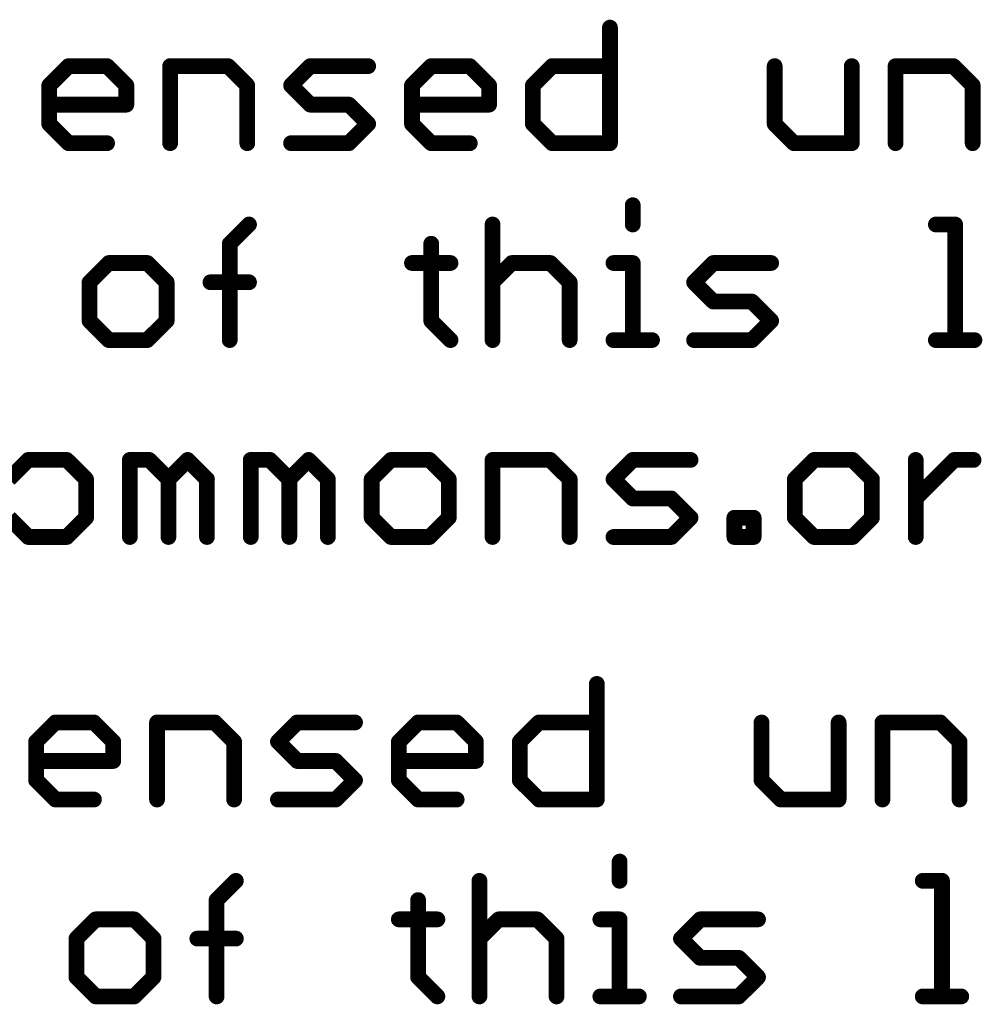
# Model space of a CAD drawing. Extents: x -13 to 79, y -40 to 78.
# Tile 6 of 96: x 4 to 13, y -31 to -21. Entities that reach past the tile are written whole.
import ezdxf

# ---------------------------------------------------------------- set-up
doc = ezdxf.new("R2010")
doc.units = 0
doc.layers.add('1', color=22, linetype='CONTINUOUS')

msp = doc.modelspace()

# ---------------------------------------------------------------- linework, layer by layer
at = {"layer": '1', "const_width": 0.1524}
for points in [[(9.4338, -21.4112), (9.4338, -22.5298)], [(4.0106, -21.9705), (4.197, -21.7841)], [(4.197, -21.7841), (4.5698, -21.7841)], [(4.5698, -21.7841), (4.7563, -21.9705)], [(5.1799, -22.5298), (5.1799, -21.7841)], [(5.1799, -21.7841), (5.7392, -21.7841)], [(5.7392, -21.7841), (5.9257, -21.9705)], [(6.3493, -21.9705), (6.5358, -21.7841)], [(6.5358, -21.7841), (7.095, -21.7841)], [(7.5187, -21.9705), (7.7052, -21.7841)], [(7.7052, -21.7841), (8.078, -21.7841)], [(8.078, -21.7841), (8.2644, -21.9705)], [(8.6881, -21.9705), (8.8746, -21.7841)], [(8.8746, -21.7841), (9.4338, -21.7841)], [(11.0269, -21.7841), (11.0269, -22.3434)], [(11.7726, -22.5298), (11.7726, -21.7841)], [(12.1963, -22.5298), (12.1963, -21.7841)], [(12.1963, -21.7841), (12.7556, -21.7841)], [(12.7556, -21.7841), (12.942, -21.9705)], [(4.0106, -22.3434), (4.0106, -21.9705)], [(4.7563, -21.9705), (4.7563, -22.157)], [(5.9257, -21.9705), (5.9257, -22.5298)], [(6.5358, -22.157), (6.3493, -21.9705)], [(7.5187, -22.3434), (7.5187, -21.9705)], [(8.2644, -21.9705), (8.2644, -22.157)], [(8.6881, -22.3434), (8.6881, -21.9705)], [(12.942, -21.9705), (12.942, -22.5298)], [(4.7563, -22.157), (4.0106, -22.157)], [(6.9086, -22.157), (6.5358, -22.157)], [(7.095, -22.3434), (6.9086, -22.157)], [(8.2644, -22.157), (7.5187, -22.157)], [(4.197, -22.5298), (4.0106, -22.3434)], [(6.9086, -22.5298), (7.095, -22.3434)], [(7.7052, -22.5298), (7.5187, -22.3434)], [(8.8746, -22.5298), (8.6881, -22.3434)], [(11.0269, -22.3434), (11.2134, -22.5298)], [(4.5698, -22.5298), (4.197, -22.5298)], [(6.3493, -22.5298), (6.9086, -22.5298)], [(8.078, -22.5298), (7.7052, -22.5298)], [(9.4338, -22.5298), (8.8746, -22.5298)], [(11.2134, -22.5298), (11.7726, -22.5298)], [(9.6542, -23.1298), (9.6542, -23.3162)], [(5.7562, -23.5027), (5.9426, -23.3162)], [(8.2983, -23.3162), (8.2983, -24.4348)], [(12.5861, -23.3162), (12.7726, -23.3162)], [(12.7726, -23.3162), (12.7726, -24.4348)], [(5.7562, -24.4348), (5.7562, -23.5027)], [(7.7052, -23.5027), (7.7052, -24.2484)], [(4.5868, -23.6891), (4.4004, -23.8755)], [(4.9596, -23.6891), (4.5868, -23.6891)], [(5.1461, -23.8755), (4.9596, -23.6891)], [(7.5187, -23.6891), (7.8916, -23.6891)], [(8.2983, -23.8755), (8.4848, -23.6891)], [(8.4848, -23.6891), (8.8576, -23.6891)], [(8.8576, -23.6891), (9.044, -23.8755)], [(9.4677, -23.6891), (9.6542, -23.6891)], [(9.6542, -23.6891), (9.6542, -24.4348)], [(10.2473, -23.8755), (10.4338, -23.6891)], [(10.4338, -23.6891), (10.993, -23.6891)], [(4.4004, -23.8755), (4.4004, -24.2484)], [(5.1461, -24.2484), (5.1461, -23.8755)], [(5.5697, -23.8755), (5.9426, -23.8755)], [(9.044, -23.8755), (9.044, -24.4348)], [(10.4338, -24.0619), (10.2473, -23.8755)], [(10.8066, -24.0619), (10.4338, -24.0619)], [(10.993, -24.2484), (10.8066, -24.0619)], [(4.4004, -24.2484), (4.5868, -24.4348)], [(4.9596, -24.4348), (5.1461, -24.2484)], [(7.7052, -24.2484), (7.8916, -24.4348)], [(10.8066, -24.4348), (10.993, -24.2484)], [(4.5868, -24.4348), (4.9596, -24.4348)], [(9.4677, -24.4348), (9.8406, -24.4348)], [(10.2473, -24.4348), (10.8066, -24.4348)], [(12.5861, -24.4348), (12.959, -24.4348)], [(3.8072, -25.5941), (3.6208, -25.7805)], [(4.18, -25.5941), (3.8072, -25.5941)], [(4.3665, -25.7805), (4.18, -25.5941)], [(4.7901, -26.3398), (4.7901, -25.5941)], [(4.7901, -25.5941), (4.9766, -25.5941)], [(4.9766, -25.5941), (5.163, -25.7805)], [(5.163, -25.7805), (5.3494, -25.5941)], [(5.3494, -25.5941), (5.5358, -25.7805)], [(5.9595, -26.3398), (5.9595, -25.5941)], [(5.9595, -25.5941), (6.146, -25.5941)], [(6.146, -25.5941), (6.3324, -25.7805)], [(6.3324, -25.7805), (6.5188, -25.5941)], [(6.5188, -25.5941), (6.7052, -25.7805)], [(7.3154, -25.5941), (7.1289, -25.7805)], [(7.6882, -25.5941), (7.3154, -25.5941)], [(7.8746, -25.7805), (7.6882, -25.5941)], [(8.2983, -26.3398), (8.2983, -25.5941)], [(8.2983, -25.5941), (8.8576, -25.5941)], [(8.8576, -25.5941), (9.044, -25.7805)], [(9.4677, -25.7805), (9.6542, -25.5941)], [(9.6542, -25.5941), (10.2134, -25.5941)], [(11.4083, -25.5941), (11.2218, -25.7805)], [(11.7811, -25.5941), (11.4083, -25.5941)], [(11.9675, -25.7805), (11.7811, -25.5941)], [(12.3912, -26.3398), (12.3912, -25.5941)], [(12.3912, -25.967), (12.7641, -25.5941)], [(12.7641, -25.5941), (12.9505, -25.5941)], [(4.3665, -26.1534), (4.3665, -25.7805)], [(5.163, -25.7805), (5.163, -26.3398)], [(5.5358, -25.7805), (5.5358, -26.3398)], [(6.3324, -25.7805), (6.3324, -26.3398)], [(6.7052, -25.7805), (6.7052, -26.3398)], [(7.1289, -25.7805), (7.1289, -26.1534)], [(7.8746, -26.1534), (7.8746, -25.7805)], [(9.044, -25.7805), (9.044, -26.3398)], [(9.6542, -25.967), (9.4677, -25.7805)], [(11.2218, -25.7805), (11.2218, -26.1534)], [(11.9675, -26.1534), (11.9675, -25.7805)], [(10.027, -25.967), (9.6542, -25.967)], [(10.2134, -26.1534), (10.027, -25.967)], [(3.6208, -26.1534), (3.8072, -26.3398)], [(4.18, -26.3398), (4.3665, -26.1534)], [(7.1289, -26.1534), (7.3154, -26.3398)], [(7.6882, -26.3398), (7.8746, -26.1534)], [(10.027, -26.3398), (10.2134, -26.1534)], [(10.6371, -26.3398), (10.6371, -26.1534)], [(10.6371, -26.1534), (10.8236, -26.1534)], [(10.8236, -26.1534), (10.8236, -26.3398)], [(11.2218, -26.1534), (11.4083, -26.3398)], [(11.7811, -26.3398), (11.9675, -26.1534)], [(3.8072, -26.3398), (4.18, -26.3398)], [(7.3154, -26.3398), (7.6882, -26.3398)], [(9.4677, -26.3398), (10.027, -26.3398)], [(10.8236, -26.3398), (10.6371, -26.3398)], [(11.4083, -26.3398), (11.7811, -26.3398)], [(9.3068, -27.7612), (9.3068, -28.8798)], [(3.8836, -28.3205), (4.07, -28.1341)], [(4.07, -28.1341), (4.4428, -28.1341)], [(4.4428, -28.1341), (4.6293, -28.3205)], [(5.0529, -28.8798), (5.0529, -28.1341)], [(5.0529, -28.1341), (5.6122, -28.1341)], [(5.6122, -28.1341), (5.7987, -28.3205)], [(6.2223, -28.3205), (6.4088, -28.1341)], [(6.4088, -28.1341), (6.968, -28.1341)], [(7.3917, -28.3205), (7.5782, -28.1341)], [(7.5782, -28.1341), (7.951, -28.1341)], [(7.951, -28.1341), (8.1374, -28.3205)], [(8.5611, -28.3205), (8.7476, -28.1341)], [(8.7476, -28.1341), (9.3068, -28.1341)], [(10.8999, -28.1341), (10.8999, -28.6934)], [(11.6456, -28.8798), (11.6456, -28.1341)], [(12.0693, -28.8798), (12.0693, -28.1341)], [(12.0693, -28.1341), (12.6286, -28.1341)], [(12.6286, -28.1341), (12.815, -28.3205)], [(3.8836, -28.6934), (3.8836, -28.3205)], [(4.6293, -28.3205), (4.6293, -28.5069)], [(5.7987, -28.3205), (5.7987, -28.8798)], [(6.4088, -28.5069), (6.2223, -28.3205)], [(7.3917, -28.6934), (7.3917, -28.3205)], [(8.1374, -28.3205), (8.1374, -28.5069)], [(8.5611, -28.6934), (8.5611, -28.3205)], [(12.815, -28.3205), (12.815, -28.8798)], [(4.6293, -28.5069), (3.8836, -28.5069)], [(6.7816, -28.5069), (6.4088, -28.5069)], [(6.968, -28.6934), (6.7816, -28.5069)], [(8.1374, -28.5069), (7.3917, -28.5069)], [(4.07, -28.8798), (3.8836, -28.6934)], [(6.7816, -28.8798), (6.968, -28.6934)], [(7.5782, -28.8798), (7.3917, -28.6934)], [(8.7476, -28.8798), (8.5611, -28.6934)], [(10.8999, -28.6934), (11.0864, -28.8798)], [(4.4428, -28.8798), (4.07, -28.8798)], [(6.2223, -28.8798), (6.7816, -28.8798)], [(7.951, -28.8798), (7.5782, -28.8798)], [(9.3068, -28.8798), (8.7476, -28.8798)], [(11.0864, -28.8798), (11.6456, -28.8798)], [(9.5272, -29.4798), (9.5272, -29.6662)], [(5.6292, -29.8527), (5.8156, -29.6662)], [(8.1713, -29.6662), (8.1713, -30.7848)], [(12.4591, -29.6662), (12.6456, -29.6662)], [(12.6456, -29.6662), (12.6456, -30.7848)], [(5.6292, -30.7848), (5.6292, -29.8527)], [(7.5782, -29.8527), (7.5782, -30.5984)], [(4.4598, -30.0391), (4.2734, -30.2255)], [(4.8326, -30.0391), (4.4598, -30.0391)], [(5.0191, -30.2255), (4.8326, -30.0391)], [(7.3917, -30.0391), (7.7646, -30.0391)], [(8.1713, -30.2255), (8.3578, -30.0391)], [(8.3578, -30.0391), (8.7306, -30.0391)], [(8.7306, -30.0391), (8.917, -30.2255)], [(9.3407, -30.0391), (9.5272, -30.0391)], [(9.5272, -30.0391), (9.5272, -30.7848)], [(10.1203, -30.2255), (10.3068, -30.0391)], [(10.3068, -30.0391), (10.866, -30.0391)], [(4.2734, -30.2255), (4.2734, -30.5984)], [(5.0191, -30.5984), (5.0191, -30.2255)], [(5.4428, -30.2255), (5.8156, -30.2255)], [(8.917, -30.2255), (8.917, -30.7848)], [(10.3068, -30.412), (10.1203, -30.2255)], [(10.6796, -30.412), (10.3068, -30.412)], [(10.866, -30.5984), (10.6796, -30.412)], [(4.2734, -30.5984), (4.4598, -30.7848)], [(4.8326, -30.7848), (5.0191, -30.5984)], [(7.5782, -30.5984), (7.7646, -30.7848)], [(10.6796, -30.7848), (10.866, -30.5984)], [(4.4598, -30.7848), (4.8326, -30.7848)], [(9.3407, -30.7848), (9.7136, -30.7848)], [(10.1203, -30.7848), (10.6796, -30.7848)], [(12.4591, -30.7848), (12.832, -30.7848)]]:
    msp.add_lwpolyline(points, dxfattribs=at)
at = {"layer": '1', "const_width": 0.0762}
for points in [[(9.4719, -21.4112, 1), (9.3957, -21.4112)], [(4.197, -21.746, 1), (4.197, -21.8222)], [(4.2239, -21.811, 1), (4.17, -21.7572)], [(4.5968, -21.7572, 1), (4.5429, -21.811)], [(4.5698, -21.8222, 1), (4.5698, -21.746)], [(5.218, -21.7841, 1), (5.1418, -21.7841)], [(5.1799, -21.746, 1), (5.1799, -21.8222)], [(5.7662, -21.7572, 1), (5.7123, -21.811)], [(5.7392, -21.8222, 1), (5.7392, -21.746)], [(6.5358, -21.746, 1), (6.5358, -21.8222)], [(6.5627, -21.811, 1), (6.5088, -21.7572)], [(7.095, -21.8222, 1), (7.095, -21.746)], [(7.7052, -21.746, 1), (7.7052, -21.8222)], [(7.7321, -21.811, 1), (7.6782, -21.7572)], [(8.105, -21.7572, 1), (8.0511, -21.811)], [(8.078, -21.8222, 1), (8.078, -21.746)], [(8.8746, -21.746, 1), (8.8746, -21.8222)], [(8.9015, -21.811, 1), (8.8476, -21.7572)], [(9.4338, -21.8222, 1), (9.4338, -21.746)], [(11.065, -21.7841, 1), (10.9888, -21.7841)], [(11.8107, -21.7841, 1), (11.7345, -21.7841)], [(12.2344, -21.7841, 1), (12.1582, -21.7841)], [(12.1963, -21.746, 1), (12.1963, -21.8222)], [(12.7825, -21.7572, 1), (12.7287, -21.811)], [(12.7556, -21.8222, 1), (12.7556, -21.746)], [(3.9836, -21.9436, 1), (4.0375, -21.9975)], [(4.0487, -21.9705, 1), (3.9725, -21.9705)], [(4.7944, -21.9705, 1), (4.7182, -21.9705)], [(4.7293, -21.9975, 1), (4.7832, -21.9436)], [(5.9638, -21.9705, 1), (5.8876, -21.9705)], [(5.8987, -21.9975, 1), (5.9526, -21.9436)], [(6.3763, -21.9436, 1), (6.3224, -21.9975)], [(6.3224, -21.9436, 1), (6.3763, -21.9975)], [(7.5568, -21.9705, 1), (7.4806, -21.9705)], [(7.4918, -21.9436, 1), (7.5457, -21.9975)], [(8.3025, -21.9705, 1), (8.2263, -21.9705)], [(8.2375, -21.9975, 1), (8.2914, -21.9436)], [(8.7262, -21.9705, 1), (8.65, -21.9705)], [(8.6612, -21.9436, 1), (8.7151, -21.9975)], [(12.9801, -21.9705, 1), (12.9039, -21.9705)], [(12.9151, -21.9975, 1), (12.969, -21.9436)], [(4.0106, -22.1189, 1), (4.0106, -22.1951)], [(4.7563, -22.1951, 1), (4.7563, -22.1189)], [(6.5358, -22.1189, 1), (6.5358, -22.1951)], [(6.5088, -22.1839, 1), (6.5627, -22.13)], [(6.9356, -22.13, 1), (6.8817, -22.1839)], [(6.9086, -22.1951, 1), (6.9086, -22.1189)], [(7.5187, -22.1189, 1), (7.5187, -22.1951)], [(8.2644, -22.1951, 1), (8.2644, -22.1189)], [(4.7182, -22.157, 1), (4.7944, -22.157)], [(8.2263, -22.157, 1), (8.3025, -22.157)], [(4.0375, -22.3164, 1), (3.9836, -22.3703)], [(7.122, -22.3703, 1), (7.0681, -22.3164)], [(7.0681, -22.3703, 1), (7.122, -22.3164)], [(7.5457, -22.3164, 1), (7.4918, -22.3703)], [(8.7151, -22.3164, 1), (8.6612, -22.3703)], [(11.0539, -22.3164, 1), (11, -22.3703)], [(3.9725, -22.3434, 1), (4.0487, -22.3434)], [(7.4806, -22.3434, 1), (7.5568, -22.3434)], [(8.65, -22.3434, 1), (8.7262, -22.3434)], [(10.9888, -22.3434, 1), (11.065, -22.3434)], [(4.197, -22.4917, 1), (4.197, -22.5679)], [(4.17, -22.5567, 1), (4.2239, -22.5029)], [(4.5698, -22.5679, 1), (4.5698, -22.4917)], [(6.3493, -22.4917, 1), (6.3493, -22.5679)], [(6.8817, -22.5029, 1), (6.9356, -22.5567)], [(6.9086, -22.5679, 1), (6.9086, -22.4917)], [(7.7052, -22.4917, 1), (7.7052, -22.5679)], [(7.6782, -22.5567, 1), (7.7321, -22.5029)], [(8.078, -22.5679, 1), (8.078, -22.4917)], [(8.8746, -22.4917, 1), (8.8746, -22.5679)], [(8.8476, -22.5567, 1), (8.9015, -22.5029)], [(9.4338, -22.5679, 1), (9.4338, -22.4917)], [(11.2134, -22.4917, 1), (11.2134, -22.5679)], [(11.1864, -22.5567, 1), (11.2403, -22.5029)], [(11.7726, -22.5679, 1), (11.7726, -22.4917)], [(5.1418, -22.5298, 1), (5.218, -22.5298)], [(5.8876, -22.5298, 1), (5.9638, -22.5298)], [(9.3957, -22.5298, 1), (9.4719, -22.5298)], [(11.7345, -22.5298, 1), (11.8107, -22.5298)], [(12.1582, -22.5298, 1), (12.2344, -22.5298)], [(12.9039, -22.5298, 1), (12.9801, -22.5298)], [(9.6923, -23.1298, 1), (9.6161, -23.1298)], [(5.9695, -23.3432, 1), (5.9157, -23.2893)], [(8.3364, -23.3162, 1), (8.2602, -23.3162)], [(12.5861, -23.2781, 1), (12.5861, -23.3543)], [(12.8107, -23.3162, 1), (12.7345, -23.3162)], [(12.7726, -23.3543, 1), (12.7726, -23.2781)], [(9.6161, -23.3162, 1), (9.6923, -23.3162)], [(5.7943, -23.5027, 1), (5.7181, -23.5027)], [(7.7433, -23.5027, 1), (7.6671, -23.5027)], [(5.7292, -23.4757, 1), (5.7831, -23.5296)], [(4.5868, -23.651, 1), (4.5868, -23.7272)], [(4.6137, -23.716, 1), (4.5598, -23.6622)], [(4.9866, -23.6622, 1), (4.9327, -23.716)], [(4.9596, -23.7272, 1), (4.9596, -23.651)], [(7.5187, -23.651, 1), (7.5187, -23.7272)], [(7.8916, -23.7272, 1), (7.8916, -23.651)], [(8.4848, -23.651, 1), (8.4848, -23.7272)], [(8.5117, -23.716, 1), (8.4578, -23.6622)], [(8.8846, -23.6622, 1), (8.8307, -23.716)], [(8.8576, -23.7272, 1), (8.8576, -23.651)], [(9.4677, -23.651, 1), (9.4677, -23.7272)], [(9.6923, -23.6891, 1), (9.6161, -23.6891)], [(9.6542, -23.7272, 1), (9.6542, -23.651)], [(10.4338, -23.651, 1), (10.4338, -23.7272)], [(10.4607, -23.716, 1), (10.4068, -23.6622)], [(10.993, -23.7272, 1), (10.993, -23.651)], [(4.3734, -23.8486, 1), (4.4273, -23.9025)], [(4.4385, -23.8755, 1), (4.3623, -23.8755)], [(5.1842, -23.8755, 1), (5.108, -23.8755)], [(5.1191, -23.9025, 1), (5.173, -23.8486)], [(5.5697, -23.8374, 1), (5.5697, -23.9136)], [(5.9426, -23.9136, 1), (5.9426, -23.8374)], [(8.2714, -23.8486, 1), (8.3253, -23.9025)], [(9.0821, -23.8755, 1), (9.0059, -23.8755)], [(9.0171, -23.9025, 1), (9.071, -23.8486)], [(10.2743, -23.8486, 1), (10.2204, -23.9025)], [(10.2204, -23.8486, 1), (10.2743, -23.9025)], [(10.4338, -24.0238, 1), (10.4338, -24.1)], [(10.4068, -24.0889, 1), (10.4607, -24.035)], [(10.8335, -24.035, 1), (10.7797, -24.0889)], [(10.8066, -24.1, 1), (10.8066, -24.0238)], [(4.4273, -24.2214, 1), (4.3734, -24.2753)], [(5.173, -24.2753, 1), (5.1191, -24.2214)], [(7.7321, -24.2214, 1), (7.6782, -24.2753)], [(11.02, -24.2753, 1), (10.9661, -24.2214)], [(10.9661, -24.2753, 1), (11.02, -24.2214)], [(4.3623, -24.2484, 1), (4.4385, -24.2484)], [(5.108, -24.2484, 1), (5.1842, -24.2484)], [(7.6671, -24.2484, 1), (7.7433, -24.2484)], [(4.5868, -24.3967, 1), (4.5868, -24.4729)], [(4.5598, -24.4617, 1), (4.6137, -24.4079)], [(4.9327, -24.4079, 1), (4.9866, -24.4617)], [(4.9596, -24.4729, 1), (4.9596, -24.3967)], [(7.8647, -24.4617, 1), (7.9185, -24.4079)], [(9.4677, -24.3967, 1), (9.4677, -24.4729)], [(9.8406, -24.4729, 1), (9.8406, -24.3967)], [(10.2473, -24.3967, 1), (10.2473, -24.4729)], [(10.7797, -24.4079, 1), (10.8335, -24.4617)], [(10.8066, -24.4729, 1), (10.8066, -24.3967)], [(12.5861, -24.3967, 1), (12.5861, -24.4729)], [(12.959, -24.4729, 1), (12.959, -24.3967)], [(5.7181, -24.4348, 1), (5.7943, -24.4348)], [(8.2602, -24.4348, 1), (8.3364, -24.4348)], [(9.0059, -24.4348, 1), (9.0821, -24.4348)], [(9.6161, -24.4348, 1), (9.6923, -24.4348)], [(12.7345, -24.4348, 1), (12.8107, -24.4348)], [(3.8072, -25.556, 1), (3.8072, -25.6322)], [(3.8341, -25.621, 1), (3.7802, -25.5672)], [(4.207, -25.5672, 1), (4.1531, -25.621)], [(4.18, -25.6322, 1), (4.18, -25.556)], [(4.8282, -25.5941, 1), (4.752, -25.5941)], [(4.7901, -25.556, 1), (4.7901, -25.6322)], [(5.0035, -25.5672, 1), (4.9496, -25.621)], [(4.9766, -25.6322, 1), (4.9766, -25.556)], [(5.3764, -25.5672, 1), (5.3225, -25.621)], [(5.3764, -25.621, 1), (5.3225, -25.5672)], [(5.9976, -25.5941, 1), (5.9214, -25.5941)], [(5.9595, -25.556, 1), (5.9595, -25.6322)], [(6.1729, -25.5672, 1), (6.119, -25.621)], [(6.146, -25.6322, 1), (6.146, -25.556)], [(6.5458, -25.5672, 1), (6.4919, -25.621)], [(6.5458, -25.621, 1), (6.4919, -25.5672)], [(7.3154, -25.556, 1), (7.3154, -25.6322)], [(7.3423, -25.621, 1), (7.2884, -25.5672)], [(7.7152, -25.5672, 1), (7.6613, -25.621)], [(7.6882, -25.6322, 1), (7.6882, -25.556)], [(8.3364, -25.5941, 1), (8.2602, -25.5941)], [(8.2983, -25.556, 1), (8.2983, -25.6322)], [(8.8846, -25.5672, 1), (8.8307, -25.621)], [(8.8576, -25.6322, 1), (8.8576, -25.556)], [(9.6542, -25.556, 1), (9.6542, -25.6322)], [(9.6811, -25.621, 1), (9.6272, -25.5672)], [(10.2134, -25.6322, 1), (10.2134, -25.556)], [(11.4083, -25.556, 1), (11.4083, -25.6322)], [(11.4352, -25.621, 1), (11.3813, -25.5672)], [(11.808, -25.5672, 1), (11.7542, -25.621)], [(11.7811, -25.6322, 1), (11.7811, -25.556)], [(12.4293, -25.5941, 1), (12.3531, -25.5941)], [(12.7641, -25.556, 1), (12.7641, -25.6322)], [(12.791, -25.621, 1), (12.7371, -25.5672)], [(12.9505, -25.6322, 1), (12.9505, -25.556)], [(4.4046, -25.7805, 1), (4.3284, -25.7805)], [(4.3395, -25.8075, 1), (4.3934, -25.7536)], [(5.2011, -25.7805, 1), (5.1249, -25.7805)], [(5.1361, -25.7536, 1), (5.1899, -25.8075)], [(5.1361, -25.8075, 1), (5.1899, -25.7536)], [(5.5739, -25.7805, 1), (5.4977, -25.7805)], [(5.5089, -25.8075, 1), (5.5628, -25.7536)], [(6.3705, -25.7805, 1), (6.2943, -25.7805)], [(6.3055, -25.7536, 1), (6.3593, -25.8075)], [(6.3055, -25.8075, 1), (6.3593, -25.7536)], [(6.7433, -25.7805, 1), (6.6671, -25.7805)], [(6.6783, -25.8075, 1), (6.7322, -25.7536)], [(7.167, -25.7805, 1), (7.0908, -25.7805)], [(7.102, -25.7536, 1), (7.1559, -25.8075)], [(7.9127, -25.7805, 1), (7.8365, -25.7805)], [(7.8477, -25.8075, 1), (7.9016, -25.7536)], [(9.0821, -25.7805, 1), (9.0059, -25.7805)], [(9.0171, -25.8075, 1), (9.071, -25.7536)], [(9.4947, -25.7536, 1), (9.4408, -25.8075)], [(9.4408, -25.7536, 1), (9.4947, -25.8075)], [(11.2599, -25.7805, 1), (11.1837, -25.7805)], [(11.1949, -25.7536, 1), (11.2488, -25.8075)], [(12.0056, -25.7805, 1), (11.9294, -25.7805)], [(11.9406, -25.8075, 1), (11.9945, -25.7536)], [(9.6542, -25.9289, 1), (9.6542, -26.0051)], [(9.6272, -25.9939, 1), (9.6811, -25.94)], [(10.0539, -25.94, 1), (10.0001, -25.9939)], [(10.027, -26.0051, 1), (10.027, -25.9289)], [(12.3643, -25.94, 1), (12.4182, -25.9939)], [(4.3934, -26.1803, 1), (4.3395, -26.1264)], [(7.1559, -26.1264, 1), (7.102, -26.1803)], [(7.9016, -26.1803, 1), (7.8477, -26.1264)], [(10.2404, -26.1803, 1), (10.1865, -26.1264)], [(10.1865, -26.1803, 1), (10.2404, -26.1264)], [(10.6752, -26.1534, 1), (10.599, -26.1534)], [(10.6371, -26.1153, 1), (10.6371, -26.1915)], [(10.8617, -26.1534, 1), (10.7855, -26.1534)], [(10.8236, -26.1915, 1), (10.8236, -26.1153)], [(11.2488, -26.1264, 1), (11.1949, -26.1803)], [(11.9945, -26.1803, 1), (11.9406, -26.1264)], [(4.3284, -26.1534, 1), (4.4046, -26.1534)], [(7.0908, -26.1534, 1), (7.167, -26.1534)], [(7.8365, -26.1534, 1), (7.9127, -26.1534)], [(11.1837, -26.1534, 1), (11.2599, -26.1534)], [(11.9294, -26.1534, 1), (12.0056, -26.1534)], [(3.8072, -26.3017, 1), (3.8072, -26.3779)], [(3.7802, -26.3667, 1), (3.8341, -26.3129)], [(4.1531, -26.3129, 1), (4.207, -26.3667)], [(4.18, -26.3779, 1), (4.18, -26.3017)], [(7.3154, -26.3017, 1), (7.3154, -26.3779)], [(7.2884, -26.3667, 1), (7.3423, -26.3129)], [(7.6613, -26.3129, 1), (7.7152, -26.3667)], [(7.6882, -26.3779, 1), (7.6882, -26.3017)], [(9.4677, -26.3017, 1), (9.4677, -26.3779)], [(10.0001, -26.3129, 1), (10.0539, -26.3667)], [(10.027, -26.3779, 1), (10.027, -26.3017)], [(10.6371, -26.3017, 1), (10.6371, -26.3779)], [(10.8236, -26.3779, 1), (10.8236, -26.3017)], [(11.4083, -26.3017, 1), (11.4083, -26.3779)], [(11.3813, -26.3667, 1), (11.4352, -26.3129)], [(11.7542, -26.3129, 1), (11.808, -26.3667)], [(11.7811, -26.3779, 1), (11.7811, -26.3017)], [(4.752, -26.3398, 1), (4.8282, -26.3398)], [(5.1249, -26.3398, 1), (5.2011, -26.3398)], [(5.4977, -26.3398, 1), (5.5739, -26.3398)], [(5.9214, -26.3398, 1), (5.9976, -26.3398)], [(6.2943, -26.3398, 1), (6.3705, -26.3398)], [(6.6671, -26.3398, 1), (6.7433, -26.3398)], [(8.2602, -26.3398, 1), (8.3364, -26.3398)], [(9.0059, -26.3398, 1), (9.0821, -26.3398)], [(10.599, -26.3398, 1), (10.6752, -26.3398)], [(10.7855, -26.3398, 1), (10.8617, -26.3398)], [(12.3531, -26.3398, 1), (12.4293, -26.3398)], [(9.3449, -27.7612, 1), (9.2687, -27.7612)], [(4.07, -28.096, 1), (4.07, -28.1722)], [(4.0969, -28.161, 1), (4.043, -28.1072)], [(4.4698, -28.1072, 1), (4.4159, -28.161)], [(4.4428, -28.1722, 1), (4.4428, -28.096)], [(5.091, -28.1341, 1), (5.0148, -28.1341)], [(5.0529, -28.096, 1), (5.0529, -28.1722)], [(5.6392, -28.1072, 1), (5.5853, -28.161)], [(5.6122, -28.1722, 1), (5.6122, -28.096)], [(6.4088, -28.096, 1), (6.4088, -28.1722)], [(6.4357, -28.161, 1), (6.3818, -28.1072)], [(6.968, -28.1722, 1), (6.968, -28.096)], [(7.5782, -28.096, 1), (7.5782, -28.1722)], [(7.6051, -28.161, 1), (7.5512, -28.1072)], [(7.978, -28.1072, 1), (7.9241, -28.161)], [(7.951, -28.1722, 1), (7.951, -28.096)], [(8.7476, -28.096, 1), (8.7476, -28.1722)], [(8.7745, -28.161, 1), (8.7206, -28.1072)], [(9.3068, -28.1722, 1), (9.3068, -28.096)], [(10.938, -28.1341, 1), (10.8618, -28.1341)], [(11.6837, -28.1341, 1), (11.6075, -28.1341)], [(12.1074, -28.1341, 1), (12.0312, -28.1341)], [(12.0693, -28.096, 1), (12.0693, -28.1722)], [(12.6555, -28.1072, 1), (12.6017, -28.161)], [(12.6286, -28.1722, 1), (12.6286, -28.096)], [(3.8566, -28.2936, 1), (3.9105, -28.3475)], [(3.9217, -28.3205, 1), (3.8455, -28.3205)], [(4.6674, -28.3205, 1), (4.5912, -28.3205)], [(4.6023, -28.3475, 1), (4.6562, -28.2936)], [(5.8368, -28.3205, 1), (5.7606, -28.3205)], [(5.7717, -28.3475, 1), (5.8256, -28.2936)], [(6.2493, -28.2936, 1), (6.1954, -28.3475)], [(6.1954, -28.2936, 1), (6.2493, -28.3475)], [(7.4298, -28.3205, 1), (7.3536, -28.3205)], [(7.3648, -28.2936, 1), (7.4187, -28.3475)], [(8.1755, -28.3205, 1), (8.0993, -28.3205)], [(8.1105, -28.3475, 1), (8.1644, -28.2936)], [(8.5992, -28.3205, 1), (8.523, -28.3205)], [(8.5342, -28.2936, 1), (8.5881, -28.3475)], [(12.8531, -28.3205, 1), (12.7769, -28.3205)], [(12.7881, -28.3475, 1), (12.842, -28.2936)], [(3.8836, -28.4688, 1), (3.8836, -28.545)], [(4.5912, -28.5069, 1), (4.6674, -28.5069)], [(4.6293, -28.545, 1), (4.6293, -28.4688)], [(6.4088, -28.4688, 1), (6.4088, -28.545)], [(6.3818, -28.5339, 1), (6.4357, -28.48)], [(6.8086, -28.48, 1), (6.7547, -28.5339)], [(6.7816, -28.545, 1), (6.7816, -28.4688)], [(7.3917, -28.4688, 1), (7.3917, -28.545)], [(8.0993, -28.5069, 1), (8.1755, -28.5069)], [(8.1374, -28.545, 1), (8.1374, -28.4688)], [(3.9105, -28.6664, 1), (3.8566, -28.7203)], [(3.8455, -28.6934, 1), (3.9217, -28.6934)], [(6.995, -28.7203, 1), (6.9411, -28.6664)], [(6.9411, -28.7203, 1), (6.995, -28.6664)], [(7.4187, -28.6664, 1), (7.3648, -28.7203)], [(7.3536, -28.6934, 1), (7.4298, -28.6934)], [(8.5881, -28.6664, 1), (8.5342, -28.7203)], [(8.523, -28.6934, 1), (8.5992, -28.6934)], [(10.9269, -28.6664, 1), (10.873, -28.7203)], [(10.8618, -28.6934, 1), (10.938, -28.6934)], [(4.07, -28.8417, 1), (4.07, -28.9179)], [(4.043, -28.9067, 1), (4.0969, -28.8529)], [(4.4428, -28.9179, 1), (4.4428, -28.8417)], [(5.0148, -28.8798, 1), (5.091, -28.8798)], [(5.7606, -28.8798, 1), (5.8368, -28.8798)], [(6.2223, -28.8417, 1), (6.2223, -28.9179)], [(6.7547, -28.8529, 1), (6.8086, -28.9067)], [(6.7816, -28.9179, 1), (6.7816, -28.8417)], [(7.5782, -28.8417, 1), (7.5782, -28.9179)], [(7.5512, -28.9067, 1), (7.6051, -28.8529)], [(7.951, -28.9179, 1), (7.951, -28.8417)], [(8.7476, -28.8417, 1), (8.7476, -28.9179)], [(8.7206, -28.9067, 1), (8.7745, -28.8529)], [(9.2687, -28.8798, 1), (9.3449, -28.8798)], [(9.3068, -28.9179, 1), (9.3068, -28.8417)], [(11.0864, -28.8417, 1), (11.0864, -28.9179)], [(11.0594, -28.9067, 1), (11.1133, -28.8529)], [(11.6075, -28.8798, 1), (11.6837, -28.8798)], [(11.6456, -28.9179, 1), (11.6456, -28.8417)], [(12.0312, -28.8798, 1), (12.1074, -28.8798)], [(12.7769, -28.8798, 1), (12.8531, -28.8798)], [(9.5653, -29.4798, 1), (9.4891, -29.4798)], [(5.8425, -29.6932, 1), (5.7887, -29.6393)], [(8.2094, -29.6662, 1), (8.1332, -29.6662)], [(12.4591, -29.6281, 1), (12.4591, -29.7043)], [(12.6837, -29.6662, 1), (12.6075, -29.6662)], [(12.6456, -29.7043, 1), (12.6456, -29.6281)], [(9.4891, -29.6662, 1), (9.5653, -29.6662)], [(5.6022, -29.8257, 1), (5.6561, -29.8796)], [(5.6673, -29.8527, 1), (5.5911, -29.8527)], [(7.6163, -29.8527, 1), (7.5401, -29.8527)], [(4.4598, -30.001, 1), (4.4598, -30.0772)], [(4.4867, -30.066, 1), (4.4328, -30.0122)], [(4.8596, -30.0122, 1), (4.8057, -30.066)], [(4.8326, -30.0772, 1), (4.8326, -30.001)], [(7.3917, -30.001, 1), (7.3917, -30.0772)], [(7.7646, -30.0772, 1), (7.7646, -30.001)], [(8.3578, -30.001, 1), (8.3578, -30.0772)], [(8.3847, -30.066, 1), (8.3308, -30.0122)], [(8.7576, -30.0122, 1), (8.7037, -30.066)], [(8.7306, -30.0772, 1), (8.7306, -30.001)], [(9.3407, -30.001, 1), (9.3407, -30.0772)], [(9.5653, -30.0391, 1), (9.4891, -30.0391)], [(9.5272, -30.0772, 1), (9.5272, -30.001)], [(10.3068, -30.001, 1), (10.3068, -30.0772)], [(10.3337, -30.066, 1), (10.2798, -30.0122)], [(10.866, -30.0772, 1), (10.866, -30.001)], [(4.2464, -30.1986, 1), (4.3003, -30.2525)], [(4.3115, -30.2255, 1), (4.2353, -30.2255)], [(5.0572, -30.2255, 1), (4.981, -30.2255)], [(4.9921, -30.2525, 1), (5.046, -30.1986)], [(5.4428, -30.1874, 1), (5.4428, -30.2636)], [(5.8156, -30.2636, 1), (5.8156, -30.1874)], [(8.1444, -30.1986, 1), (8.1983, -30.2525)], [(8.9551, -30.2255, 1), (8.8789, -30.2255)], [(8.8901, -30.2525, 1), (8.944, -30.1986)], [(10.1473, -30.1986, 1), (10.0934, -30.2525)], [(10.0934, -30.1986, 1), (10.1473, -30.2525)], [(10.3068, -30.3739, 1), (10.3068, -30.4501)], [(10.2798, -30.4389, 1), (10.3337, -30.385)], [(10.7065, -30.385, 1), (10.6527, -30.4389)], [(10.6796, -30.4501, 1), (10.6796, -30.3739)], [(4.3003, -30.5714, 1), (4.2464, -30.6253)], [(4.2353, -30.5984, 1), (4.3115, -30.5984)], [(4.981, -30.5984, 1), (5.0572, -30.5984)], [(5.046, -30.6253, 1), (4.9921, -30.5714)], [(7.6051, -30.5714, 1), (7.5512, -30.6253)], [(7.5401, -30.5984, 1), (7.6163, -30.5984)], [(10.893, -30.6253, 1), (10.8391, -30.5714)], [(10.8391, -30.6253, 1), (10.893, -30.5714)], [(4.4598, -30.7467, 1), (4.4598, -30.8229)], [(4.4328, -30.8117, 1), (4.4867, -30.7579)], [(4.8057, -30.7579, 1), (4.8596, -30.8117)], [(4.8326, -30.8229, 1), (4.8326, -30.7467)], [(5.5911, -30.7848, 1), (5.6673, -30.7848)], [(7.7377, -30.8117, 1), (7.7915, -30.7579)], [(8.1332, -30.7848, 1), (8.2094, -30.7848)], [(8.8789, -30.7848, 1), (8.9551, -30.7848)], [(9.3407, -30.7467, 1), (9.3407, -30.8229)], [(9.4891, -30.7848, 1), (9.5653, -30.7848)], [(9.7136, -30.8229, 1), (9.7136, -30.7467)], [(10.1203, -30.7467, 1), (10.1203, -30.8229)], [(10.6527, -30.7579, 1), (10.7065, -30.8117)], [(10.6796, -30.8229, 1), (10.6796, -30.7467)], [(12.4591, -30.7467, 1), (12.4591, -30.8229)], [(12.6075, -30.7848, 1), (12.6837, -30.7848)], [(12.832, -30.8229, 1), (12.832, -30.7467)]]:
    msp.add_lwpolyline(points, format="xyb", dxfattribs=at)

doc.saveas('drawing.dxf')
